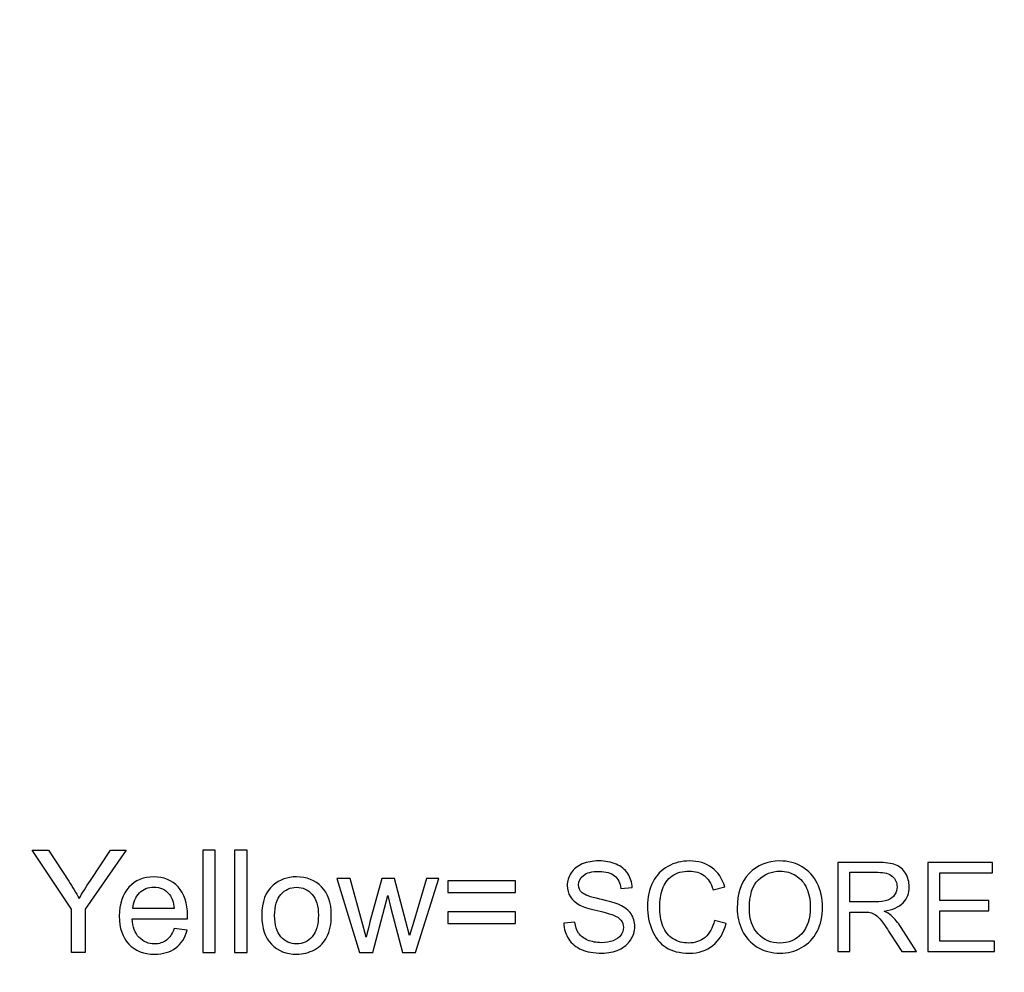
# Model space of a CAD drawing. Header units: centimetres. Extents: x -105 to 112, y -140 to 143.
# Tile 16 of 90: x -95.55 to -87.35, y -116.22 to -108.29. Entities that reach past the tile are written whole.
import ezdxf

# ---------------------------------------------------------------- set-up
doc = ezdxf.new("R2010")
doc.units = ezdxf.units.CM
doc.header["$MEASUREMENT"] = 0
doc.layers.add('Layer 1', color=7, linetype='Continuous')

msp = doc.modelspace()

# ---------------------------------------------------------------- linework, layer by layer
at = {"layer": 'Layer 1', "color": 240, "lineweight": 211}
msp.add_open_spline([(-100.73824, -37.30038), (-100.73824, -37.30038), (27.42324, -37.30038), (27.42324, -37.30038), (27.42324, -37.30038), (29.71918, -37.30038), (31.59804, -39.17888), (31.59804, -41.47518), (31.59804, -41.47518), (31.59804, -41.47518), (31.59804, -119.18666), (31.59804, -119.18666), (31.59804, -119.18666), (31.59804, -121.48289), (29.71918, -123.36182), (27.42324, -123.36182), (27.42324, -123.36182), (27.42324, -123.36182), (-100.73824, -123.36182), (-100.73824, -123.36182), (-100.73824, -123.36182), (-103.0344, -123.36182), (-104.91305, -121.48289), (-104.91305, -119.18666), (-104.91305, -119.18666), (-104.91305, -119.18666), (-104.91305, -41.47518), (-104.91305, -41.47518), (-104.91305, -41.47518), (-104.91305, -39.17888), (-103.0344, -37.30038), (-100.73824, -37.30038)], degree=3, knots=[0, 0, 0, 0, 0.1111111, 0.1111111, 0.1111111, 0.1111111, 0.2222222, 0.2222222, 0.2222222, 0.2222222, 0.3333333, 0.3333333, 0.3333333, 0.3333333, 0.4444444, 0.4444444, 0.4444444, 0.4444444, 0.5555556, 0.5555556, 0.5555556, 0.5555556, 0.6666667, 0.6666667, 0.6666667, 0.6666667, 0.7777778, 0.7777778, 0.7777778, 0.7777778, 1, 1, 1, 1], dxfattribs=at)
at = {"layer": 'Layer 1', "color": 250}
for points, knots in [([(-95.11949, -116.05829), (-95.11949, -116.05829), (-95.00646, -116.05829), (-95.00646, -116.05829), (-95.00646, -116.05829), (-95.00646, -116.05829), (-95.00646, -115.69703), (-95.00646, -115.69703), (-95.00646, -115.69703), (-95.00646, -115.69703), (-94.666, -115.20593), (-94.666, -115.20593), (-94.666, -115.20593), (-94.666, -115.20593), (-94.79748, -115.20593), (-94.79748, -115.20593), (-94.79748, -115.20593), (-94.79748, -115.20593), (-94.96261, -115.45712), (-94.96261, -115.45712), (-94.96261, -115.45712), (-94.99928, -115.51254), (-95.0308, -115.56264), (-95.05683, -115.60706), (-95.05683, -115.60706), (-95.08337, -115.55945), (-95.11255, -115.51149), (-95.1439, -115.46386), (-95.1439, -115.46386), (-95.1439, -115.46386), (-95.31229, -115.20593), (-95.31229, -115.20593), (-95.31229, -115.20593), (-95.31229, -115.20593), (-95.44803, -115.20593), (-95.44803, -115.20593), (-95.44803, -115.20593), (-95.44803, -115.20593), (-95.11949, -115.69703), (-95.11949, -115.69703), (-95.11949, -115.69703), (-95.11949, -115.69703), (-95.11949, -116.05829), (-95.11949, -116.05829)], [0, 0, 0, 0, 0.0833333, 0.0833333, 0.0833333, 0.0833333, 0.1666667, 0.1666667, 0.1666667, 0.1666667, 0.25, 0.25, 0.25, 0.25, 0.3333333, 0.3333333, 0.3333333, 0.3333333, 0.4166667, 0.4166667, 0.4166667, 0.4166667, 0.5, 0.5, 0.5, 0.5, 0.5833333, 0.5833333, 0.5833333, 0.5833333, 0.6666667, 0.6666667, 0.6666667, 0.6666667, 0.75, 0.75, 0.75, 0.75, 0.8333333, 0.8333333, 0.8333333, 0.8333333, 1, 1, 1, 1]), ([(-94.0285, -116.05829), (-94.0285, -116.05829), (-94.0285, -115.20593), (-94.0285, -115.20593), (-94.0285, -115.20593), (-94.0285, -115.20593), (-93.92376, -115.20593), (-93.92376, -115.20593), (-93.92376, -115.20593), (-93.92376, -115.20593), (-93.92376, -116.05829), (-93.92376, -116.05829), (-93.92376, -116.05829), (-93.92376, -116.05829), (-94.0285, -116.05829), (-94.0285, -116.05829), (-94.0285, -116.05829), (-94.0285, -116.05829), (-94.0285, -116.05829), (-94.0285, -116.05829)], [0, 0, 0, 0, 0.1666667, 0.1666667, 0.1666667, 0.1666667, 0.3333333, 0.3333333, 0.3333333, 0.3333333, 0.5, 0.5, 0.5, 0.5, 0.6666667, 0.6666667, 0.6666667, 0.6666667, 1, 1, 1, 1]), ([(-93.7641, -116.05829), (-93.7641, -116.05829), (-93.7641, -115.20593), (-93.7641, -115.20593), (-93.7641, -115.20593), (-93.7641, -115.20593), (-93.6593, -115.20593), (-93.6593, -115.20593), (-93.6593, -115.20593), (-93.6593, -115.20593), (-93.6593, -116.05829), (-93.6593, -116.05829), (-93.6593, -116.05829), (-93.6593, -116.05829), (-93.7641, -116.05829), (-93.7641, -116.05829), (-93.7641, -116.05829), (-93.7641, -116.05829), (-93.7641, -116.05829), (-93.7641, -116.05829)], [0, 0, 0, 0, 0.1666667, 0.1666667, 0.1666667, 0.1666667, 0.3333333, 0.3333333, 0.3333333, 0.3333333, 0.5, 0.5, 0.5, 0.5, 0.6666667, 0.6666667, 0.6666667, 0.6666667, 1, 1, 1, 1]), ([(-94.26678, -115.85825), (-94.26678, -115.85825), (-94.15849, -115.87238), (-94.15849, -115.87238), (-94.15849, -115.87238), (-94.17539, -115.93553), (-94.20689, -115.98421), (-94.25294, -116.01912), (-94.25294, -116.01912), (-94.29891, -116.05367), (-94.35768, -116.07128), (-94.42927, -116.07128), (-94.42927, -116.07128), (-94.51931, -116.07128), (-94.59078, -116.04347), (-94.64357, -115.98804), (-94.64357, -115.98804), (-94.69636, -115.93269), (-94.7227, -115.85471), (-94.7227, -115.75451), (-94.7227, -115.75451), (-94.7227, -115.65078), (-94.69616, -115.57038), (-94.64279, -115.51325), (-94.64279, -115.51325), (-94.58943, -115.4557), (-94.52017, -115.42718), (-94.43503, -115.42718), (-94.43503, -115.42718), (-94.3527, -115.42718), (-94.28543, -115.45536), (-94.23328, -115.51149), (-94.23328, -115.51149), (-94.18113, -115.56753), (-94.15488, -115.64659), (-94.15488, -115.7482), (-94.15488, -115.7482), (-94.15488, -115.75451), (-94.1551, -115.76366), (-94.15551, -115.77601), (-94.15551, -115.77601), (-94.15551, -115.77601), (-94.61561, -115.77601), (-94.61561, -115.77601), (-94.61561, -115.77601), (-94.61156, -115.84379), (-94.59256, -115.89565), (-94.55806, -115.93162), (-94.55806, -115.93162), (-94.52371, -115.96761), (-94.48071, -115.98563), (-94.42927, -115.98563), (-94.42927, -115.98563), (-94.39096, -115.98563), (-94.35824, -115.97534), (-94.33128, -115.95525), (-94.33128, -115.95525), (-94.30411, -115.93482), (-94.28267, -115.90268), (-94.26678, -115.85825), (-94.26678, -115.85825), (-94.26678, -115.85825), (-94.26678, -115.85825), (-94.26678, -115.85825)], [0, 0, 0, 0, 0.0588235, 0.0588235, 0.0588235, 0.0588235, 0.1176471, 0.1176471, 0.1176471, 0.1176471, 0.1764706, 0.1764706, 0.1764706, 0.1764706, 0.2352941, 0.2352941, 0.2352941, 0.2352941, 0.2941176, 0.2941176, 0.2941176, 0.2941176, 0.3529412, 0.3529412, 0.3529412, 0.3529412, 0.4117647, 0.4117647, 0.4117647, 0.4117647, 0.4705882, 0.4705882, 0.4705882, 0.4705882, 0.5294118, 0.5294118, 0.5294118, 0.5294118, 0.5882353, 0.5882353, 0.5882353, 0.5882353, 0.6470588, 0.6470588, 0.6470588, 0.6470588, 0.7058824, 0.7058824, 0.7058824, 0.7058824, 0.7647059, 0.7647059, 0.7647059, 0.7647059, 0.8235294, 0.8235294, 0.8235294, 0.8235294, 0.8823529, 0.8823529, 0.8823529, 0.8823529, 1, 1, 1, 1]), ([(-93.53654, -115.74926), (-93.53654, -115.6353), (-93.50475, -115.55065), (-93.4411, -115.49559), (-93.4411, -115.49559), (-93.38817, -115.45011), (-93.32324, -115.42718), (-93.24687, -115.42718), (-93.24687, -115.42718), (-93.16215, -115.42718), (-93.09269, -115.45499), (-93.03875, -115.51076), (-93.03875, -115.51076), (-92.98496, -115.56577), (-92.95801, -115.64268), (-92.95801, -115.74039), (-92.95801, -115.74039), (-92.95801, -115.81979), (-92.96992, -115.88225), (-92.9937, -115.92773), (-92.9937, -115.92773), (-93.01748, -115.97293), (-93.05225, -116.00855), (-93.09786, -116.0336), (-93.09786, -116.0336), (-93.14328, -116.05865), (-93.19309, -116.07128), (-93.24687, -116.07128), (-93.24687, -116.07128), (-93.33338, -116.07128), (-93.40321, -116.04381), (-93.45656, -115.98839), (-93.45656, -115.98839), (-93.50993, -115.93306), (-93.53654, -115.85329), (-93.53654, -115.74926), (-93.53654, -115.74926), (-93.53654, -115.74926), (-93.53654, -115.74926), (-93.53654, -115.74926)], [0, 0, 0, 0, 0.0909091, 0.0909091, 0.0909091, 0.0909091, 0.1818182, 0.1818182, 0.1818182, 0.1818182, 0.2727273, 0.2727273, 0.2727273, 0.2727273, 0.3636364, 0.3636364, 0.3636364, 0.3636364, 0.4545455, 0.4545455, 0.4545455, 0.4545455, 0.5454545, 0.5454545, 0.5454545, 0.5454545, 0.6363636, 0.6363636, 0.6363636, 0.6363636, 0.7272727, 0.7272727, 0.7272727, 0.7272727, 0.8181818, 0.8181818, 0.8181818, 0.8181818, 1, 1, 1, 1]), ([(-92.72413, -116.05829), (-92.72413, -116.05829), (-92.91081, -115.44052), (-92.91081, -115.44052), (-92.91081, -115.44052), (-92.91081, -115.44052), (-92.80126, -115.44052), (-92.80126, -115.44052), (-92.80126, -115.44052), (-92.80126, -115.44052), (-92.70269, -115.79687), (-92.70269, -115.79687), (-92.70269, -115.79687), (-92.70269, -115.79687), (-92.66779, -115.92949), (-92.66779, -115.92949), (-92.66779, -115.92949), (-92.66636, -115.92319), (-92.65566, -115.88047), (-92.63579, -115.80214), (-92.63579, -115.80214), (-92.63579, -115.80214), (-92.538, -115.44052), (-92.538, -115.44052), (-92.538, -115.44052), (-92.538, -115.44052), (-92.43072, -115.44052), (-92.43072, -115.44052), (-92.43072, -115.44052), (-92.43072, -115.44052), (-92.33762, -115.79901), (-92.33762, -115.79901), (-92.33762, -115.79901), (-92.33762, -115.79901), (-92.30725, -115.9168), (-92.30725, -115.9168), (-92.30725, -115.9168), (-92.30725, -115.9168), (-92.27177, -115.79759), (-92.27177, -115.79759), (-92.27177, -115.79759), (-92.27177, -115.79759), (-92.16505, -115.44052), (-92.16505, -115.44052), (-92.16505, -115.44052), (-92.16505, -115.44052), (-92.06321, -115.44052), (-92.06321, -115.44052), (-92.06321, -115.44052), (-92.06321, -115.44052), (-92.25707, -116.05829), (-92.25707, -116.05829), (-92.25707, -116.05829), (-92.25707, -116.05829), (-92.36543, -116.05829), (-92.36543, -116.05829), (-92.36543, -116.05829), (-92.36543, -116.05829), (-92.46343, -115.6886), (-92.46343, -115.6886), (-92.46343, -115.6886), (-92.46343, -115.6886), (-92.48826, -115.58272), (-92.48826, -115.58272), (-92.48826, -115.58272), (-92.48826, -115.58272), (-92.61323, -116.05829), (-92.61323, -116.05829), (-92.61323, -116.05829), (-92.61323, -116.05829), (-92.72413, -116.05829), (-92.72413, -116.05829), (-92.72413, -116.05829), (-92.72413, -116.05829), (-92.72413, -116.05829), (-92.72413, -116.05829)], [0, 0, 0, 0, 0.05, 0.05, 0.05, 0.05, 0.1, 0.1, 0.1, 0.1, 0.15, 0.15, 0.15, 0.15, 0.2, 0.2, 0.2, 0.2, 0.25, 0.25, 0.25, 0.25, 0.3, 0.3, 0.3, 0.3, 0.35, 0.35, 0.35, 0.35, 0.4, 0.4, 0.4, 0.4, 0.45, 0.45, 0.45, 0.45, 0.5, 0.5, 0.5, 0.5, 0.55, 0.55, 0.55, 0.55, 0.6, 0.6, 0.6, 0.6, 0.65, 0.65, 0.65, 0.65, 0.7, 0.7, 0.7, 0.7, 0.75, 0.75, 0.75, 0.75, 0.8, 0.8, 0.8, 0.8, 0.85, 0.85, 0.85, 0.85, 0.9, 0.9, 0.9, 0.9, 1, 1, 1, 1]), ([(-91.42565, -115.55696), (-91.42565, -115.55696), (-91.98742, -115.55696), (-91.98742, -115.55696), (-91.98742, -115.55696), (-91.98742, -115.55696), (-91.98742, -115.45926), (-91.98742, -115.45926), (-91.98742, -115.45926), (-91.98742, -115.45926), (-91.42565, -115.45926), (-91.42565, -115.45926), (-91.42565, -115.45926), (-91.42565, -115.45926), (-91.42565, -115.55696), (-91.42565, -115.55696)], [0, 0, 0, 0, 0.2, 0.2, 0.2, 0.2, 0.4, 0.4, 0.4, 0.4, 0.6, 0.6, 0.6, 0.6, 1, 1, 1, 1]), ([(-94.60965, -115.69029), (-94.60965, -115.69029), (-94.26563, -115.69029), (-94.26563, -115.69029), (-94.26563, -115.69029), (-94.27017, -115.63843), (-94.28345, -115.59968), (-94.30509, -115.57358), (-94.30509, -115.57358), (-94.33824, -115.53334), (-94.38151, -115.51291), (-94.43445, -115.51291), (-94.43445, -115.51291), (-94.48242, -115.51291), (-94.52273, -115.52907), (-94.55545, -115.56123), (-94.55545, -115.56123), (-94.58802, -115.59329), (-94.60604, -115.63638), (-94.60965, -115.69029), (-94.60965, -115.69029), (-94.60965, -115.69029), (-94.60965, -115.69029), (-94.60965, -115.69029)], [0, 0, 0, 0, 0.1428571, 0.1428571, 0.1428571, 0.1428571, 0.2857143, 0.2857143, 0.2857143, 0.2857143, 0.4285714, 0.4285714, 0.4285714, 0.4285714, 0.5714286, 0.5714286, 0.5714286, 0.5714286, 0.7142857, 0.7142857, 0.7142857, 0.7142857, 1, 1, 1, 1]), ([(-93.42938, -115.74962), (-93.42938, -115.82824), (-93.41214, -115.8875), (-93.37759, -115.92666), (-93.37759, -115.92666), (-93.3429, -115.96583), (-93.29946, -115.98563), (-93.24687, -115.98563), (-93.24687, -115.98563), (-93.19487, -115.98563), (-93.15165, -115.96583), (-93.11688, -115.9263), (-93.11688, -115.9263), (-93.0824, -115.88679), (-93.06517, -115.82682), (-93.06517, -115.74608), (-93.06517, -115.74608), (-93.06517, -115.66986), (-93.0826, -115.61203), (-93.11732, -115.57321), (-93.11732, -115.57321), (-93.15209, -115.53369), (-93.1953, -115.51432), (-93.24687, -115.51432), (-93.24687, -115.51432), (-93.29946, -115.51432), (-93.3429, -115.53369), (-93.37759, -115.57285), (-93.37759, -115.57285), (-93.41214, -115.61167), (-93.42938, -115.67056), (-93.42938, -115.74962), (-93.42938, -115.74962), (-93.42938, -115.74962), (-93.42938, -115.74962), (-93.42938, -115.74962)], [0, 0, 0, 0, 0.1, 0.1, 0.1, 0.1, 0.2, 0.2, 0.2, 0.2, 0.3, 0.3, 0.3, 0.3, 0.4, 0.4, 0.4, 0.4, 0.5, 0.5, 0.5, 0.5, 0.6, 0.6, 0.6, 0.6, 0.7, 0.7, 0.7, 0.7, 0.8, 0.8, 0.8, 0.8, 1, 1, 1, 1]), ([(-91.42565, -115.81518), (-91.42565, -115.81518), (-91.98742, -115.81518), (-91.98742, -115.81518), (-91.98742, -115.81518), (-91.98742, -115.81518), (-91.98742, -115.71783), (-91.98742, -115.71783), (-91.98742, -115.71783), (-91.98742, -115.71783), (-91.42565, -115.71783), (-91.42565, -115.71783), (-91.42565, -115.71783), (-91.42565, -115.71783), (-91.42565, -115.81518), (-91.42565, -115.81518)], [0, 0, 0, 0, 0.2, 0.2, 0.2, 0.2, 0.4, 0.4, 0.4, 0.4, 0.6, 0.6, 0.6, 0.6, 1, 1, 1, 1])]:
    msp.add_open_spline(points, degree=3, knots=knots, dxfattribs=at)
at = {"layer": 'Layer 1', "color": 2}
for points, knots in [([(-91.0216, -115.81164), (-91.0216, -115.81164), (-90.92928, -115.80319), (-90.92928, -115.80319), (-90.92928, -115.80319), (-90.92503, -115.84059), (-90.91475, -115.87131), (-90.89871, -115.89529), (-90.89871, -115.89529), (-90.88267, -115.91929), (-90.85776, -115.93831), (-90.82399, -115.95349), (-90.82399, -115.95349), (-90.79028, -115.96795), (-90.75224, -115.97534), (-90.7101, -115.97534), (-90.7101, -115.97534), (-90.67257, -115.97534), (-90.63956, -115.97009), (-90.61082, -115.95881), (-90.61082, -115.95881), (-90.58216, -115.94751), (-90.56087, -115.93198), (-90.5469, -115.91255), (-90.5469, -115.91255), (-90.53291, -115.89316), (-90.52581, -115.87167), (-90.52581, -115.84909), (-90.52581, -115.84909), (-90.52581, -115.82575), (-90.53257, -115.80568), (-90.54604, -115.788), (-90.54604, -115.788), (-90.55952, -115.77076), (-90.58179, -115.75629), (-90.61295, -115.7443), (-90.61295, -115.7443), (-90.63282, -115.73656), (-90.67689, -115.72457), (-90.74516, -115.70831), (-90.74516, -115.70831), (-90.81348, -115.69171), (-90.86116, -115.67618), (-90.88848, -115.66177), (-90.88848, -115.66177), (-90.92396, -115.64304), (-90.95023, -115.62012), (-90.96747, -115.59258), (-90.96747, -115.59258), (-90.985, -115.56506), (-90.99364, -115.53405), (-90.99364, -115.50019), (-90.99364, -115.50019), (-90.99364, -115.46244), (-90.98287, -115.42718), (-90.96165, -115.39468), (-90.96165, -115.39468), (-90.94036, -115.36226), (-90.90943, -115.33721), (-90.86848, -115.32024), (-90.86848, -115.32024), (-90.82761, -115.30329), (-90.7822, -115.29485), (-90.73224, -115.29485), (-90.73224, -115.29485), (-90.67724, -115.29485), (-90.62864, -115.30364), (-90.58663, -115.32166), (-90.58663, -115.32166), (-90.54463, -115.33926), (-90.51233, -115.36544), (-90.48969, -115.40001), (-90.48969, -115.40001), (-90.46706, -115.43421), (-90.45493, -115.47338), (-90.45315, -115.51708), (-90.45315, -115.51708), (-90.45315, -115.51708), (-90.54761, -115.52419), (-90.54761, -115.52419), (-90.54761, -115.52419), (-90.55257, -115.47721), (-90.56968, -115.44193), (-90.59891, -115.41795), (-90.59891, -115.41795), (-90.62813, -115.39398), (-90.67135, -115.38199), (-90.72841, -115.38199), (-90.72841, -115.38199), (-90.78786, -115.38199), (-90.8313, -115.3929), (-90.8584, -115.41476), (-90.8584, -115.41476), (-90.88558, -115.43668), (-90.8992, -115.4628), (-90.8992, -115.49345), (-90.8992, -115.49345), (-90.8992, -115.52028), (-90.88955, -115.54213), (-90.87039, -115.55945), (-90.87039, -115.55945), (-90.85137, -115.57668), (-90.80205, -115.59436), (-90.72216, -115.61238), (-90.72216, -115.61238), (-90.64234, -115.63069), (-90.58748, -115.64624), (-90.55782, -115.65965), (-90.55782, -115.65965), (-90.51474, -115.67972), (-90.48274, -115.70477), (-90.46217, -115.73551), (-90.46217, -115.73551), (-90.44159, -115.76581), (-90.43137, -115.8007), (-90.43137, -115.84059), (-90.43137, -115.84059), (-90.43137, -115.88012), (-90.44265, -115.91716), (-90.46528, -115.95206), (-90.46528, -115.95206), (-90.48793, -115.98697), (-90.52029, -116.01415), (-90.56257, -116.0336), (-90.56257, -116.0336), (-90.60494, -116.05297), (-90.65255, -116.06248), (-90.70556, -116.06248), (-90.70556, -116.06248), (-90.77268, -116.06248), (-90.82888, -116.05262), (-90.87415, -116.03324), (-90.87415, -116.03324), (-90.91964, -116.0138), (-90.95504, -115.98421), (-90.9808, -115.94504), (-90.9808, -115.94504), (-91.00678, -115.90552), (-91.02025, -115.86103), (-91.0216, -115.81164), (-91.0216, -115.81164), (-91.0216, -115.81164), (-91.0216, -115.81164), (-91.0216, -115.81164)], [0, 0, 0, 0, 0.027027, 0.027027, 0.027027, 0.027027, 0.0540541, 0.0540541, 0.0540541, 0.0540541, 0.0810811, 0.0810811, 0.0810811, 0.0810811, 0.1081081, 0.1081081, 0.1081081, 0.1081081, 0.1351351, 0.1351351, 0.1351351, 0.1351351, 0.1621622, 0.1621622, 0.1621622, 0.1621622, 0.1891892, 0.1891892, 0.1891892, 0.1891892, 0.2162162, 0.2162162, 0.2162162, 0.2162162, 0.2432432, 0.2432432, 0.2432432, 0.2432432, 0.2702703, 0.2702703, 0.2702703, 0.2702703, 0.2972973, 0.2972973, 0.2972973, 0.2972973, 0.3243243, 0.3243243, 0.3243243, 0.3243243, 0.3513514, 0.3513514, 0.3513514, 0.3513514, 0.3783784, 0.3783784, 0.3783784, 0.3783784, 0.4054054, 0.4054054, 0.4054054, 0.4054054, 0.4324324, 0.4324324, 0.4324324, 0.4324324, 0.4594595, 0.4594595, 0.4594595, 0.4594595, 0.4864865, 0.4864865, 0.4864865, 0.4864865, 0.5135135, 0.5135135, 0.5135135, 0.5135135, 0.5405405, 0.5405405, 0.5405405, 0.5405405, 0.5675676, 0.5675676, 0.5675676, 0.5675676, 0.5945946, 0.5945946, 0.5945946, 0.5945946, 0.6216216, 0.6216216, 0.6216216, 0.6216216, 0.6486486, 0.6486486, 0.6486486, 0.6486486, 0.6756757, 0.6756757, 0.6756757, 0.6756757, 0.7027027, 0.7027027, 0.7027027, 0.7027027, 0.7297297, 0.7297297, 0.7297297, 0.7297297, 0.7567568, 0.7567568, 0.7567568, 0.7567568, 0.7837838, 0.7837838, 0.7837838, 0.7837838, 0.8108108, 0.8108108, 0.8108108, 0.8108108, 0.8378378, 0.8378378, 0.8378378, 0.8378378, 0.8648649, 0.8648649, 0.8648649, 0.8648649, 0.8918919, 0.8918919, 0.8918919, 0.8918919, 0.9189189, 0.9189189, 0.9189189, 0.9189189, 0.9459459, 0.9459459, 0.9459459, 0.9459459, 1, 1, 1, 1]), ([(-89.76854, -115.78942), (-89.76854, -115.78942), (-89.66998, -115.81447), (-89.66998, -115.81447), (-89.66998, -115.81447), (-89.69063, -115.89529), (-89.7276, -115.95667), (-89.78102, -115.99896), (-89.78102, -115.99896), (-89.83446, -116.04134), (-89.89982, -116.06248), (-89.97708, -116.06248), (-89.97708, -116.06248), (-90.05692, -116.06248), (-90.12192, -116.0463), (-90.17209, -116.0138), (-90.17209, -116.0138), (-90.22219, -115.98101), (-90.26021, -115.93411), (-90.28633, -115.87238), (-90.28633, -115.87238), (-90.31244, -115.81029), (-90.32557, -115.7443), (-90.32557, -115.67342), (-90.32557, -115.67342), (-90.32557, -115.59614), (-90.31087, -115.52836), (-90.28135, -115.47089), (-90.28135, -115.47089), (-90.25178, -115.41341), (-90.20976, -115.36963), (-90.15534, -115.3397), (-90.15534, -115.3397), (-90.10084, -115.31003), (-90.04088, -115.29485), (-89.97552, -115.29485), (-89.97552, -115.29485), (-89.90117, -115.29485), (-89.83879, -115.31394), (-89.78827, -115.35169), (-89.78827, -115.35169), (-89.73761, -115.38943), (-89.70233, -115.44264), (-89.68247, -115.51112), (-89.68247, -115.51112), (-89.68247, -115.51112), (-89.7789, -115.53405), (-89.7789, -115.53405), (-89.7789, -115.53405), (-89.79608, -115.48004), (-89.82111, -115.44052), (-89.85376, -115.4159), (-89.85376, -115.4159), (-89.88647, -115.39114), (-89.92764, -115.37913), (-89.97723, -115.37913), (-89.97723, -115.37913), (-90.03407, -115.37913), (-90.08182, -115.39256), (-90.12001, -115.42008), (-90.12001, -115.42008), (-90.15825, -115.44725), (-90.1852, -115.48395), (-90.20061, -115.53014), (-90.20061, -115.53014), (-90.21616, -115.57634), (-90.22395, -115.62402), (-90.22395, -115.67271), (-90.22395, -115.67271), (-90.22395, -115.73585), (-90.21472, -115.79084), (-90.19643, -115.8381), (-90.19643, -115.8381), (-90.17812, -115.88508), (-90.1496, -115.92034), (-90.11085, -115.94363), (-90.11085, -115.94363), (-90.07211, -115.9669), (-90.03031, -115.97852), (-89.98518, -115.97852), (-89.98518, -115.97852), (-89.93018, -115.97852), (-89.88393, -115.96263), (-89.84589, -115.93091), (-89.84589, -115.93091), (-89.80778, -115.89912), (-89.78202, -115.85222), (-89.76854, -115.78942), (-89.76854, -115.78942), (-89.76854, -115.78942), (-89.76854, -115.78942), (-89.76854, -115.78942)], [0, 0, 0, 0, 0.0416667, 0.0416667, 0.0416667, 0.0416667, 0.0833333, 0.0833333, 0.0833333, 0.0833333, 0.125, 0.125, 0.125, 0.125, 0.1666667, 0.1666667, 0.1666667, 0.1666667, 0.2083333, 0.2083333, 0.2083333, 0.2083333, 0.25, 0.25, 0.25, 0.25, 0.2916667, 0.2916667, 0.2916667, 0.2916667, 0.3333333, 0.3333333, 0.3333333, 0.3333333, 0.375, 0.375, 0.375, 0.375, 0.4166667, 0.4166667, 0.4166667, 0.4166667, 0.4583333, 0.4583333, 0.4583333, 0.4583333, 0.5, 0.5, 0.5, 0.5, 0.5416667, 0.5416667, 0.5416667, 0.5416667, 0.5833333, 0.5833333, 0.5833333, 0.5833333, 0.625, 0.625, 0.625, 0.625, 0.6666667, 0.6666667, 0.6666667, 0.6666667, 0.7083333, 0.7083333, 0.7083333, 0.7083333, 0.75, 0.75, 0.75, 0.75, 0.7916667, 0.7916667, 0.7916667, 0.7916667, 0.8333333, 0.8333333, 0.8333333, 0.8333333, 0.875, 0.875, 0.875, 0.875, 0.9166667, 0.9166667, 0.9166667, 0.9166667, 1, 1, 1, 1]), ([(-89.57859, -115.6886), (-89.57859, -115.5654), (-89.54538, -115.46913), (-89.47917, -115.3993), (-89.47917, -115.3993), (-89.4129, -115.32976), (-89.32754, -115.29485), (-89.22272, -115.29485), (-89.22272, -115.29485), (-89.15411, -115.29485), (-89.09237, -115.31145), (-89.03723, -115.34424), (-89.03723, -115.34424), (-88.98225, -115.37674), (-88.9403, -115.42257), (-88.91135, -115.48112), (-88.91135, -115.48112), (-88.88256, -115.53937), (-88.868, -115.60564), (-88.868, -115.68008), (-88.868, -115.68008), (-88.868, -115.75523), (-88.88326, -115.82263), (-88.91362, -115.88188), (-88.91362, -115.88188), (-88.94406, -115.94148), (-88.98706, -115.98633), (-89.04278, -116.01663), (-89.04278, -116.01663), (-89.09862, -116.04737), (-89.1588, -116.06248), (-89.22329, -116.06248), (-89.22329, -116.06248), (-89.29333, -116.06248), (-89.35569, -116.04559), (-89.4109, -116.01202), (-89.4109, -116.01202), (-89.46583, -115.97818), (-89.5077, -115.93235), (-89.53608, -115.8738), (-89.53608, -115.8738), (-89.5644, -115.81554), (-89.57859, -115.7538), (-89.57859, -115.6886), (-89.57859, -115.6886), (-89.57859, -115.6886), (-89.57859, -115.6886), (-89.57859, -115.6886)], [0, 0, 0, 0, 0.0769231, 0.0769231, 0.0769231, 0.0769231, 0.1538462, 0.1538462, 0.1538462, 0.1538462, 0.2307692, 0.2307692, 0.2307692, 0.2307692, 0.3076923, 0.3076923, 0.3076923, 0.3076923, 0.3846154, 0.3846154, 0.3846154, 0.3846154, 0.4615385, 0.4615385, 0.4615385, 0.4615385, 0.5384615, 0.5384615, 0.5384615, 0.5384615, 0.6153846, 0.6153846, 0.6153846, 0.6153846, 0.6923077, 0.6923077, 0.6923077, 0.6923077, 0.7692308, 0.7692308, 0.7692308, 0.7692308, 0.8461538, 0.8461538, 0.8461538, 0.8461538, 1, 1, 1, 1]), ([(-88.73956, -116.05013), (-88.73956, -116.05013), (-88.73956, -115.30754), (-88.73956, -115.30754), (-88.73956, -115.30754), (-88.73956, -115.30754), (-88.41038, -115.30754), (-88.41038, -115.30754), (-88.41038, -115.30754), (-88.34418, -115.30754), (-88.29387, -115.31428), (-88.25946, -115.32769), (-88.25946, -115.32769), (-88.22504, -115.34068), (-88.19757, -115.36438), (-88.17701, -115.39788), (-88.17701, -115.39788), (-88.15643, -115.43172), (-88.1462, -115.46913), (-88.1462, -115.51005), (-88.1462, -115.51005), (-88.1462, -115.56264), (-88.16331, -115.60706), (-88.19737, -115.64304), (-88.19737, -115.64304), (-88.23143, -115.67937), (-88.284, -115.70194), (-88.35525, -115.7118), (-88.35525, -115.7118), (-88.32914, -115.72457), (-88.30941, -115.73685), (-88.29594, -115.74891), (-88.29594, -115.74891), (-88.26725, -115.77538), (-88.24008, -115.80817), (-88.21468, -115.84804), (-88.21468, -115.84804), (-88.21468, -115.84804), (-88.08625, -116.05013), (-88.08625, -116.05013), (-88.08625, -116.05013), (-88.08625, -116.05013), (-88.209, -116.05013), (-88.209, -116.05013), (-88.209, -116.05013), (-88.209, -116.05013), (-88.30714, -115.89565), (-88.30714, -115.89565), (-88.30714, -115.89565), (-88.33566, -115.8508), (-88.35937, -115.8166), (-88.37788, -115.79298), (-88.37788, -115.79298), (-88.39655, -115.76935), (-88.41316, -115.75309), (-88.42784, -115.74359), (-88.42784, -115.74359), (-88.44239, -115.73407), (-88.45743, -115.72769), (-88.47261, -115.72386), (-88.47261, -115.72386), (-88.48368, -115.72137), (-88.50184, -115.72032), (-88.52726, -115.72032), (-88.52726, -115.72032), (-88.52726, -115.72032), (-88.64101, -115.72032), (-88.64101, -115.72032), (-88.64101, -115.72032), (-88.64101, -115.72032), (-88.64101, -116.05013), (-88.64101, -116.05013), (-88.64101, -116.05013), (-88.64101, -116.05013), (-88.73956, -116.05013), (-88.73956, -116.05013), (-88.73956, -116.05013), (-88.73956, -116.05013), (-88.73956, -116.05013), (-88.73956, -116.05013)], [0, 0, 0, 0, 0.047619, 0.047619, 0.047619, 0.047619, 0.0952381, 0.0952381, 0.0952381, 0.0952381, 0.1428571, 0.1428571, 0.1428571, 0.1428571, 0.1904762, 0.1904762, 0.1904762, 0.1904762, 0.2380952, 0.2380952, 0.2380952, 0.2380952, 0.2857143, 0.2857143, 0.2857143, 0.2857143, 0.3333333, 0.3333333, 0.3333333, 0.3333333, 0.3809524, 0.3809524, 0.3809524, 0.3809524, 0.4285714, 0.4285714, 0.4285714, 0.4285714, 0.4761905, 0.4761905, 0.4761905, 0.4761905, 0.5238095, 0.5238095, 0.5238095, 0.5238095, 0.5714286, 0.5714286, 0.5714286, 0.5714286, 0.6190476, 0.6190476, 0.6190476, 0.6190476, 0.6666667, 0.6666667, 0.6666667, 0.6666667, 0.7142857, 0.7142857, 0.7142857, 0.7142857, 0.7619048, 0.7619048, 0.7619048, 0.7619048, 0.8095238, 0.8095238, 0.8095238, 0.8095238, 0.8571429, 0.8571429, 0.8571429, 0.8571429, 0.9047619, 0.9047619, 0.9047619, 0.9047619, 1, 1, 1, 1]), ([(-87.99045, -116.05013), (-87.99045, -116.05013), (-87.99045, -115.30754), (-87.99045, -115.30754), (-87.99045, -115.30754), (-87.99045, -115.30754), (-87.45415, -115.30754), (-87.45415, -115.30754), (-87.45415, -115.30754), (-87.45415, -115.30754), (-87.45415, -115.39468), (-87.45415, -115.39468), (-87.45415, -115.39468), (-87.45415, -115.39468), (-87.89188, -115.39468), (-87.89188, -115.39468), (-87.89188, -115.39468), (-87.89188, -115.39468), (-87.89188, -115.62295), (-87.89188, -115.62295), (-87.89188, -115.62295), (-87.89188, -115.62295), (-87.48218, -115.62295), (-87.48218, -115.62295), (-87.48218, -115.62295), (-87.48218, -115.62295), (-87.48218, -115.71009), (-87.48218, -115.71009), (-87.48218, -115.71009), (-87.48218, -115.71009), (-87.89188, -115.71009), (-87.89188, -115.71009), (-87.89188, -115.71009), (-87.89188, -115.71009), (-87.89188, -115.96299), (-87.89188, -115.96299), (-87.89188, -115.96299), (-87.89188, -115.96299), (-87.43654, -115.96299), (-87.43654, -115.96299), (-87.43654, -115.96299), (-87.43654, -115.96299), (-87.43654, -116.05013), (-87.43654, -116.05013), (-87.43654, -116.05013), (-87.43654, -116.05013), (-87.99045, -116.05013), (-87.99045, -116.05013), (-87.99045, -116.05013), (-87.99045, -116.05013), (-87.99045, -116.05013), (-87.99045, -116.05013)], [0, 0, 0, 0, 0.0714286, 0.0714286, 0.0714286, 0.0714286, 0.1428571, 0.1428571, 0.1428571, 0.1428571, 0.2142857, 0.2142857, 0.2142857, 0.2142857, 0.2857143, 0.2857143, 0.2857143, 0.2857143, 0.3571429, 0.3571429, 0.3571429, 0.3571429, 0.4285714, 0.4285714, 0.4285714, 0.4285714, 0.5, 0.5, 0.5, 0.5, 0.5714286, 0.5714286, 0.5714286, 0.5714286, 0.6428571, 0.6428571, 0.6428571, 0.6428571, 0.7142857, 0.7142857, 0.7142857, 0.7142857, 0.7857143, 0.7857143, 0.7857143, 0.7857143, 0.8571429, 0.8571429, 0.8571429, 0.8571429, 1, 1, 1, 1]), ([(-89.47689, -115.69029), (-89.47689, -115.77992), (-89.45292, -115.85009), (-89.40481, -115.90161), (-89.40481, -115.90161), (-89.35677, -115.95278), (-89.29638, -115.97852), (-89.22379, -115.97852), (-89.22379, -115.97852), (-89.14977, -115.97852), (-89.08912, -115.95278), (-89.04121, -115.9009), (-89.04121, -115.9009), (-88.99353, -115.84909), (-88.96968, -115.77538), (-88.96968, -115.67972), (-88.96968, -115.67972), (-88.96968, -115.61941), (-88.97983, -115.56682), (-89.00027, -115.5217), (-89.00027, -115.5217), (-89.0207, -115.47692), (-89.05059, -115.44193), (-89.08982, -115.41725), (-89.08982, -115.41725), (-89.12921, -115.39256), (-89.17333, -115.37984), (-89.22223, -115.37984), (-89.22223, -115.37984), (-89.2917, -115.37984), (-89.35159, -115.40384), (-89.40169, -115.45152), (-89.40169, -115.45152), (-89.45184, -115.49948), (-89.47689, -115.57883), (-89.47689, -115.69029), (-89.47689, -115.69029), (-89.47689, -115.69029), (-89.47689, -115.69029), (-89.47689, -115.69029)], [0, 0, 0, 0, 0.0909091, 0.0909091, 0.0909091, 0.0909091, 0.1818182, 0.1818182, 0.1818182, 0.1818182, 0.2727273, 0.2727273, 0.2727273, 0.2727273, 0.3636364, 0.3636364, 0.3636364, 0.3636364, 0.4545455, 0.4545455, 0.4545455, 0.4545455, 0.5454545, 0.5454545, 0.5454545, 0.5454545, 0.6363636, 0.6363636, 0.6363636, 0.6363636, 0.7272727, 0.7272727, 0.7272727, 0.7272727, 0.8181818, 0.8181818, 0.8181818, 0.8181818, 1, 1, 1, 1]), ([(-88.64101, -115.6353), (-88.64101, -115.6353), (-88.43011, -115.6353), (-88.43011, -115.6353), (-88.43011, -115.6353), (-88.38513, -115.6353), (-88.35021, -115.63069), (-88.32495, -115.62119), (-88.32495, -115.62119), (-88.29975, -115.61203), (-88.28053, -115.59719), (-88.26754, -115.57668), (-88.26754, -115.57668), (-88.25441, -115.55625), (-88.24782, -115.53405), (-88.24782, -115.51005), (-88.24782, -115.51005), (-88.24782, -115.47516), (-88.26044, -115.44584), (-88.28593, -115.42328), (-88.28593, -115.42328), (-88.31132, -115.40071), (-88.35141, -115.38943), (-88.40627, -115.38943), (-88.40627, -115.38943), (-88.40627, -115.38943), (-88.64101, -115.38943), (-88.64101, -115.38943), (-88.64101, -115.38943), (-88.64101, -115.38943), (-88.64101, -115.6353), (-88.64101, -115.6353)], [0, 0, 0, 0, 0.1111111, 0.1111111, 0.1111111, 0.1111111, 0.2222222, 0.2222222, 0.2222222, 0.2222222, 0.3333333, 0.3333333, 0.3333333, 0.3333333, 0.4444444, 0.4444444, 0.4444444, 0.4444444, 0.5555556, 0.5555556, 0.5555556, 0.5555556, 0.6666667, 0.6666667, 0.6666667, 0.6666667, 0.7777778, 0.7777778, 0.7777778, 0.7777778, 1, 1, 1, 1])]:
    msp.add_open_spline(points, degree=3, knots=knots, dxfattribs=at)

doc.saveas('drawing.dxf')
